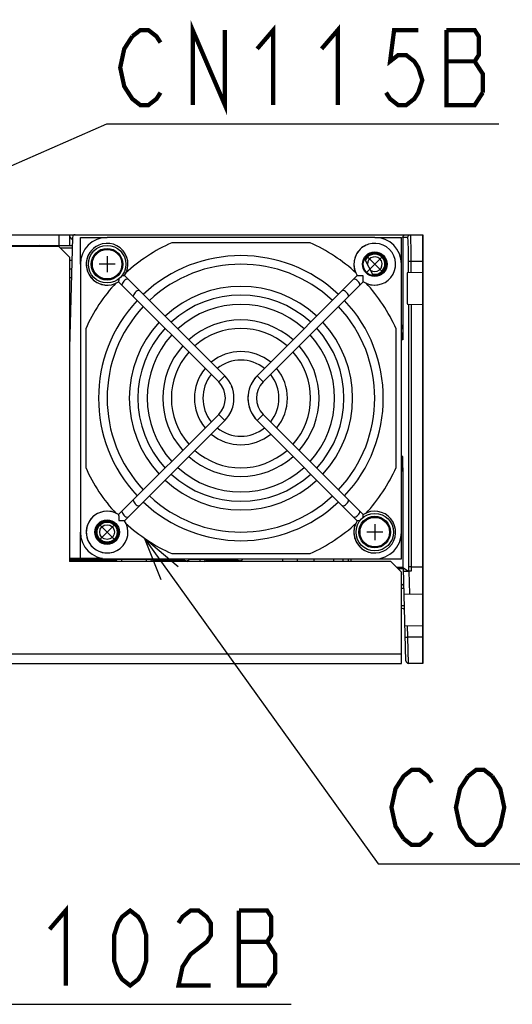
# Model space of a CAD drawing. Extents: x 0 to 1680, y 0 to 1188.
# Tile 16 of 53: x 1387 to 1479, y 328 to 512. Entities that reach past the tile are written whole.
import ezdxf

# ---------------------------------------------------------------- set-up
doc = ezdxf.new("R2010")
doc.units = 0
doc.header["$LTSCALE"] = 92.4
doc.layers.get('0').update_dxf_attribs({"linetype": 'CONTINUOUS'})
for name, color, linetype in [('02___PRT_ALL_AXES', 7, 'CONTINUOUS'), ('03___PRT_ALL_CURVES', 7, 'CONTINUOUS'), ('06__ASM_ALL_SURFS', 7, 'CONTINUOUS'), ('ALL_AXIS', 7, 'CONTINUOUS'), ('ALL_CURVE', 7, 'CONTINUOUS'), ('ALL_FEATURES', 7, 'CONTINUOUS'), ('ALL_NOTE', 7, 'CONTINUOUS')]:
    doc.layers.add(name, color=color, linetype=linetype)

msp = doc.modelspace()

# ---------------------------------------------------------------- linework, layer by layer
at = {"color": 7, "linetype": 'CONTINUOUS'}
msp.add_line((1442.452, 410.723), (1442.452, 411.223), dxfattribs=at)
at = {"layer": '02___PRT_ALL_AXES', "color": 7, "linetype": 'CONTINUOUS'}
msp.add_line((1397.181, 465.323), (1396.796, 465.323), dxfattribs=at)
at = {"layer": '03___PRT_ALL_CURVES', "color": 4, "linetype": 'CONTINUOUS'}
msp.add_line((1462.796, 391.723), (1462.796, 471.723), dxfattribs=at)
at = {"layer": '06__ASM_ALL_SURFS', "color": 7, "linetype": 'CONTINUOUS'}
msp.add_line((1451.901, 467.219), (1453.501, 464.111), dxfattribs=at)
at = {"layer": 'ALL_AXIS', "color": 7, "linetype": 'CONTINUOUS'}
for p, q in [((1453.796, 471.223), (1403.796, 471.223)), ((1398.796, 466.223), (1398.796, 416.223)), ((1458.796, 416.223), (1458.796, 466.223)), ((1403.796, 411.223), (1453.796, 411.223))]:
    msp.add_line(p, q, dxfattribs=at)
for centre, radius in [((1403.796, 466.223), 3.5), ((1403.796, 466.223), 2.95), ((1453.796, 466.223), 2.3), ((1453.796, 416.223), 3.5), ((1453.796, 416.223), 2.95), ((1403.796, 416.223), 2.3)]:
    msp.add_circle(centre, radius, dxfattribs=at)
for centre, radius, start, end in [((1403.796, 466.223), 5, 90, 180), ((1453.796, 466.223), 5, 0, 90), ((1403.796, 466.223), 3.9, 326.837, 303.163), ((1453.796, 466.223), 3.9, 236.837, 213.163), ((1428.796, 441.223), 26.6, 46.72324, 133.27676), ((1428.796, 441.223), 25, 46.83502, 133.16498), ((1428.796, 441.223), 20.85, 47.20499, 132.79501), ((1428.796, 441.223), 26.6, 136.72465, 223.27535), ((1428.796, 441.223), 19.25, 47.38801, 132.61199), ((1428.796, 441.223), 26.6, 316.72465, 43.27535), ((1428.796, 441.223), 25, 136.82681, 223.17319), ((1428.796, 441.223), 25, 316.82681, 43.17319), ((1428.796, 441.223), 14.6, 48.14703, 131.85297), ((1428.796, 441.223), 20.85, 137.19931, 222.80069), ((1428.796, 441.223), 19.25, 137.38336, 222.61664), ((1428.796, 441.223), 13, 48.53037, 131.46963), ((1428.796, 441.223), 19.25, 317.38336, 42.61664), ((1428.796, 441.223), 20.85, 317.19931, 42.80069), ((1428.796, 441.223), 14.6, 138.14981, 221.85019), ((1428.796, 441.223), 14.6, 318.14981, 41.85019), ((1428.796, 441.223), 13, 138.53037, 221.46963), ((1428.796, 441.223), 8.7, 50.28738, 129.71262), ((1428.796, 441.223), 13, 318.53037, 41.46963), ((1428.796, 441.223), 8.7, 140.29868, 219.70132), ((1428.796, 441.223), 7.1, 51.47762, 128.52238), ((1428.796, 441.223), 8.7, 320.29868, 39.70132), ((1428.796, 441.223), 7.1, 141.49753, 218.50247), ((1428.796, 441.223), 7.1, 321.49753, 38.50247), ((1428.796, 441.223), 7.1, 231.47762, 308.52238), ((1428.796, 441.223), 8.7, 230.28738, 309.71262), ((1428.796, 441.223), 14.6, 228.14703, 311.85297), ((1428.796, 441.223), 13, 228.53037, 311.46963), ((1428.796, 441.223), 19.25, 227.38801, 312.61199), ((1428.796, 441.223), 20.85, 227.20499, 312.79501), ((1428.796, 441.223), 25, 226.83502, 313.16498), ((1428.796, 441.223), 26.6, 226.72324, 313.27676), ((1403.796, 416.223), 3.9, 56.837, 33.163), ((1453.796, 416.223), 3.9, 146.837, 123.163), ((1403.796, 416.223), 5, 180, 270), ((1453.796, 416.223), 5, 270, 360)]:
    msp.add_arc(centre, radius, start, end, dxfattribs=at)
at = {"layer": 'ALL_CURVE', "color": 40, "linetype": 'CONTINUOUS'}
for p, q in [((1398.796, 466.223), (1398.796, 471.223)), ((1398.796, 471.223), (1403.796, 471.223)), ((1453.796, 471.223), (1458.796, 471.223)), ((1458.796, 466.223), (1458.796, 471.223)), ((1403.796, 467.723), (1403.796, 464.723)), ((1452.17, 464.596), (1455.422, 467.849)), ((1452.17, 467.849), (1455.422, 464.596)), ((1405.296, 466.223), (1402.296, 466.223)), ((1402.17, 417.849), (1405.422, 414.596)), ((1402.17, 414.596), (1405.422, 417.849)), ((1453.796, 417.723), (1453.796, 414.723)), ((1398.796, 411.223), (1398.796, 416.223)), ((1455.296, 416.223), (1452.296, 416.223)), ((1458.796, 411.223), (1458.796, 416.223)), ((1398.796, 411.223), (1403.796, 411.223)), ((1453.796, 411.223), (1458.796, 411.223))]:
    msp.add_line(p, q, dxfattribs=at)
for centre, radius, start, end in [((1403.796, 466.223), 3.9, 122.17776, 263.71439), ((1403.796, 466.223), 3.9, 108.99027, 109.27183), ((1403.796, 466.223), 3.9, 96.30475, 96.51626), ((1453.796, 466.223), 3.9, 109.74241, 148.42059), ((1453.796, 466.223), 3.9, 148.57121, 161.37162), ((1453.796, 466.223), 3.9, 18.99027, 19.27183), ((1453.796, 466.223), 3.9, 173.71439, 200.34076), ((1403.796, 466.223), 3.9, 264.22489, 276.36781), ((1403.796, 466.223), 3.9, 277.15327, 277.43482), ((1403.796, 466.223), 3.9, 289.21574, 290.13709), ((1453.796, 466.223), 3.9, 236.837, 289.16656), ((1435.966, 441.223), 5.87, 135, 147.79521), ((1421.626, 441.223), 5.87, 19.35381, 22.44388), ((1435.966, 441.223), 5.87, 160.64619, 160.78536), ((1435.966, 441.223), 5.87, 147.91161, 157.4334), ((1421.626, 441.223), 5.87, 11.17697, 11.32954), ((1435.966, 441.223), 5.87, 173.54001, 186.38964), ((1435.966, 441.223), 5.87, 168.67046, 168.82303), ((1421.626, 441.223), 5.87, 337.55612, 340.64619), ((1435.966, 441.223), 5.87, 191.17697, 225), ((1421.626, 441.223), 5.87, 327.91161, 337.4334), ((1403.796, 416.223), 3.9, 82.84673, 289.59178), ((1403.796, 416.223), 3.9, 56.837, 82.56518), ((1453.796, 416.223), 3.9, 109.33287, 110.34076), ((1453.796, 416.223), 3.9, 159.65924, 160.78426), ((1403.796, 416.223), 3.9, 341.37162, 353.43975), ((1453.796, 416.223), 3.9, 173.63219, 185.53226), ((1453.796, 416.223), 3.9, 185.77511, 198.62838), ((1453.796, 416.223), 3.9, 172.56518, 172.84673), ((1403.796, 416.223), 3.9, 302.00572, 315.42148), ((1453.796, 416.223), 3.9, 199.16656, 224.90194), ((1453.796, 416.223), 3.9, 225.07478, 250.25759), ((1453.796, 416.223), 3.9, 250.40822, 250.60436), ((1453.796, 416.223), 3.9, 250.84473, 263.29167), ((1453.796, 416.223), 3.9, 276.30475, 276.51626)]:
    msp.add_arc(centre, radius, start, end, dxfattribs=at)
at = {"layer": 'ALL_FEATURES', "color": 7, "linetype": 'CONTINUOUS'}
for p, q in [((1223.305, 471.723), (1397.796, 471.723)), ((1394.796, 471.723), (1394.796, 469.723)), ((1396.796, 471.723), (1396.796, 469.723)), ((1396.85, 471.398), (1396.796, 471.723)), ((1397.336, 471.236), (1396.796, 450.628)), ((1396.997, 471.122), (1396.85, 471.398)), ((1397.835, 471.723), (1462.796, 471.723)), ((1459.058, 471.223), (1459.058, 454.243)), ((1462.796, 471.723), (1462.796, 391.723)), ((1228.796, 469.723), (1397.296, 469.723)), ((1387.496, 469.723), (1387.492, 469.523)), ((1441.728, 470.223), (1415.864, 470.223)), ((1396.796, 463.723), (1397.139, 463.723)), ((1407.061, 464.089), (1425.777, 445.373)), ((1450.531, 464.089), (1431.815, 445.373)), ((1459.909, 464.672), (1459.882, 464.495)), ((1459.909, 464.672), (1462.796, 464.723)), ((1405.929, 462.958), (1424.645, 444.242)), ((1451.662, 462.958), (1432.946, 444.242)), ((1459.909, 458.773), (1462.796, 458.723)), ((1399.796, 454.155), (1399.796, 428.29)), ((1457.796, 428.29), (1457.796, 454.155)), ((1458.809, 452.038), (1458.796, 452.166)), ((1458.805, 442.954), (1458.809, 452.038)), ((1405.929, 419.487), (1424.645, 438.203)), ((1432.946, 438.203), (1451.662, 419.487)), ((1407.061, 418.356), (1425.777, 437.072)), ((1431.815, 437.072), (1450.531, 418.356)), ((1459.058, 428.202), (1459.058, 409.635)), ((1415.864, 412.223), (1441.728, 412.223)), ((1396.796, 411.386), (1397.118, 411.323)), ((1397.035, 411.223), (1396.796, 411.178)), ((1397.031, 411.223), (1403.796, 411.223)), ((1402.908, 411.323), (1397.118, 411.323)), ((1405.49, 411.11), (1405.487, 411.223)), ((1412.102, 411.11), (1412.105, 411.223)), ((1419.1, 411.223), (1418.935, 410.897)), ((1422.102, 411.11), (1422.105, 411.223)), ((1429.1, 411.223), (1428.935, 410.897)), ((1436.596, 410.723), (1436.596, 411.223)), ((1439.321, 411.223), (1439.317, 410.723)), ((1446.144, 410.723), (1446.135, 411.223)), ((1459.058, 409.635), (1457.883, 409.635)), ((1458.113, 409.405), (1459.166, 409.405)), ((1459.058, 409.635), (1460.092, 408.946)), ((1459.616, 392.21), (1459.166, 409.405)), ((1460.592, 408.937), (1460.178, 408.937)), ((1460.592, 409.723), (1462.796, 409.723)), ((1459.29, 404.661), (1462.796, 404.723)), ((1458.872, 402.023), (1458.796, 402.023)), ((1458.872, 402.023), (1459.118, 401.958)), ((1459.444, 398.781), (1462.796, 398.723)), ((1462.796, 391.723), (1460.116, 391.723))]:
    msp.add_line(p, q, dxfattribs=at)
at = {"layer": 'ALL_FEATURES', "color": 9, "linetype": 'CONTINUOUS'}
for p, q in [((1459.975, 471.223), (1459.058, 471.223)), ((1395.009, 469.309), (1397.307, 469.309)), ((1396.796, 466.975), (1397.224, 466.975)), ((1460.092, 464.675), (1460.092, 466.723)), ((1462.796, 466.723), (1460.092, 466.723)), ((1460.592, 464.684), (1460.592, 466.723)), ((1460.092, 458.77), (1460.092, 409.727)), ((1460.592, 458.761), (1460.592, 409.723)), ((1459.058, 454.243), (1458.796, 454.131)), ((1459.045, 452.087), (1458.809, 452.038)), ((1425.777, 445.373), (1424.645, 444.242)), ((1432.946, 444.242), (1431.815, 445.373)), ((1425.777, 437.072), (1424.645, 438.203)), ((1432.946, 438.203), (1431.815, 437.072)), ((1459.045, 430.358), (1458.796, 430.409)), ((1458.796, 428.315), (1459.058, 428.202)), ((1397.119, 411.292), (1396.796, 411.292)), ((1404.507, 410.897), (1396.796, 410.897)), ((1396.949, 411.254), (1397.045, 411.23)), ((1397.032, 411.223), (1397.036, 411.223)), ((1397.035, 411.223), (1403.796, 411.223)), ((1397.118, 411.323), (1397.119, 411.292)), ((1404.507, 410.897), (1404.499, 411.223)), ((1404.507, 410.897), (1404.507, 410.723)), ((1406.49, 411.11), (1406.487, 411.223)), ((1406.49, 411.11), (1406.49, 410.723)), ((1411.102, 411.11), (1406.49, 411.11)), ((1411.102, 411.11), (1411.105, 411.223)), ((1411.102, 411.11), (1411.102, 410.723)), ((1413.093, 411.223), (1413.085, 410.897)), ((1413.085, 410.897), (1413.085, 410.723)), ((1418.043, 410.897), (1413.085, 410.897)), ((1418.225, 411.256), (1418.043, 410.897)), ((1418.043, 410.897), (1418.043, 410.723)), ((1421.102, 411.11), (1419.042, 411.11)), ((1421.102, 411.11), (1421.105, 411.223)), ((1421.102, 411.11), (1421.102, 410.723)), ((1423.093, 411.223), (1423.085, 410.897)), ((1423.085, 410.897), (1423.085, 410.723)), ((1428.043, 410.897), (1423.085, 410.897)), ((1428.225, 411.256), (1428.043, 410.897)), ((1428.043, 410.897), (1428.043, 410.723)), ((1447.822, 411.223), (1447.822, 410.723)), ((1448.821, 411.223), (1448.821, 410.705)), ((1448.914, 410.723), (1448.914, 411.223)), ((1449.414, 410.723), (1449.414, 411.223)), ((1460.092, 409.727), (1460.092, 408.946)), ((1460.178, 408.937), (1460.289, 404.679)), ((1460.592, 409.723), (1460.592, 408.937)), ((1460, 396.635), (1459.944, 398.772)), ((1460.116, 391.723), (1460, 396.635)), ((1462.796, 396.635), (1460, 396.635)), ((1228.796, 393.523), (1458.796, 393.523))]:
    msp.add_line(p, q, dxfattribs=at)
at = {"layer": 'ALL_FEATURES', "color": 3, "linetype": 'CONTINUOUS'}
for p, q in [((1394.796, 469.523), (1377.796, 469.523)), ((1396.796, 467.523), (1394.796, 469.523)), ((1396.796, 467.523), (1396.796, 410.723)), ((1456.796, 410.723), (1396.796, 410.723)), ((1458.796, 408.723), (1456.796, 410.723)), ((1458.796, 391.723), (1458.796, 408.723)), ((1228.796, 391.723), (1458.796, 391.723))]:
    msp.add_line(p, q, dxfattribs=at)
at = {"layer": 'ALL_FEATURES', "color": 7, "linetype": 'CONTINUOUS'}
for points in [[(1397.325, 470.853), (1397.219, 470.906), (1396.997, 471.122)], [(1459.058, 471.223), (1459.125, 471.473), (1459.308, 471.656), (1459.558, 471.723)], [(1391.508, 469.523), (1391.333, 469.669), (1391.107, 469.723)], [(1405.973, 463.511), (1405.97, 463.459), (1405.956, 463.246), (1405.942, 463.089), (1405.933, 462.99), (1405.929, 462.958)], [(1407.061, 464.089), (1407.028, 464.086), (1406.929, 464.076), (1406.77, 464.063), (1406.557, 464.048), (1406.508, 464.046)], [(1407.746, 463.404), (1407.642, 463.449), (1407.492, 463.431), (1407.314, 463.355), (1407.125, 463.23), (1406.946, 463.072)], [(1450.645, 463.072), (1450.467, 463.23), (1450.277, 463.355), (1450.1, 463.431), (1449.95, 463.449), (1449.845, 463.404)], [(1451.604, 464.031), (1451.296, 464.036), (1451.032, 464.048), (1450.819, 464.063), (1450.662, 464.076), (1450.564, 464.086), (1450.531, 464.089)], [(1451.662, 462.958), (1451.659, 462.99), (1451.65, 463.09), (1451.636, 463.248), (1451.621, 463.461), (1451.609, 463.724), (1451.604, 464.031)], [(1459.882, 464.495), (1459.859, 463.979), (1459.842, 463.201), (1459.833, 462.229), (1459.833, 461.216), (1459.842, 460.244), (1459.859, 459.467), (1459.882, 458.951), (1459.909, 458.773)], [(1406.946, 463.072), (1406.789, 462.894), (1406.663, 462.704), (1406.588, 462.526), (1406.57, 462.376), (1406.615, 462.272)], [(1409.868, 461.282), (1409.763, 461.327), (1409.613, 461.31), (1409.436, 461.234), (1409.246, 461.108), (1409.068, 460.951)], [(1448.524, 460.951), (1448.345, 461.108), (1448.156, 461.234), (1447.978, 461.31), (1447.828, 461.327), (1447.724, 461.282)], [(1450.977, 462.272), (1451.022, 462.376), (1451.004, 462.526), (1450.928, 462.704), (1450.803, 462.894), (1450.645, 463.072)], [(1409.068, 460.951), (1408.91, 460.772), (1408.785, 460.583), (1408.709, 460.405), (1408.691, 460.255), (1408.736, 460.151)], [(1448.856, 460.151), (1448.901, 460.255), (1448.883, 460.405), (1448.807, 460.583), (1448.682, 460.772), (1448.524, 460.951)], [(1459.058, 454.243), (1459.056, 453.747), (1459.054, 453.222), (1459.05, 452.668), (1459.045, 452.087)], [(1459.058, 428.202), (1459.056, 428.696), (1459.054, 429.22), (1459.05, 429.774), (1459.045, 430.358)], [(1408.736, 422.294), (1408.691, 422.19), (1408.709, 422.04), (1408.785, 421.863), (1408.91, 421.673), (1409.068, 421.494)], [(1409.068, 421.494), (1409.246, 421.337), (1409.436, 421.212), (1409.613, 421.136), (1409.763, 421.118), (1409.868, 421.163)], [(1447.724, 421.163), (1447.828, 421.118), (1447.978, 421.136), (1448.156, 421.212), (1448.345, 421.337), (1448.524, 421.494)], [(1448.524, 421.494), (1448.682, 421.673), (1448.807, 421.863), (1448.883, 422.04), (1448.901, 422.19), (1448.856, 422.294)], [(1405.929, 419.487), (1405.933, 419.455), (1405.942, 419.356), (1405.956, 419.197), (1405.971, 418.984), (1405.983, 418.721), (1405.988, 418.415)], [(1406.615, 420.173), (1406.57, 420.069), (1406.588, 419.919), (1406.663, 419.741), (1406.789, 419.552), (1406.946, 419.373)], [(1406.946, 419.373), (1407.125, 419.215), (1407.314, 419.09), (1407.492, 419.014), (1407.642, 418.996), (1407.746, 419.042)], [(1449.845, 419.042), (1449.95, 418.996), (1450.1, 419.014), (1450.277, 419.09), (1450.467, 419.215), (1450.645, 419.373)], [(1450.645, 419.373), (1450.803, 419.552), (1450.928, 419.741), (1451.004, 419.919), (1451.022, 420.069), (1450.977, 420.173)], [(1451.619, 418.934), (1451.621, 418.986), (1451.636, 419.199), (1451.65, 419.356), (1451.659, 419.455), (1451.662, 419.487)], [(1405.988, 418.415), (1406.295, 418.409), (1406.559, 418.397), (1406.773, 418.382), (1406.93, 418.369), (1407.028, 418.359), (1407.061, 418.356)], [(1450.531, 418.356), (1450.564, 418.359), (1450.663, 418.369), (1450.822, 418.383), (1451.035, 418.397), (1451.084, 418.4)], [(1397.119, 411.292), (1396.809, 411.349), (1396.796, 411.356)], [(1459.177, 408.955), (1459.254, 408.948), (1459.47, 408.942), (1459.795, 408.939), (1460.178, 408.937)], [(1460.592, 409.721), (1460.346, 409.721), (1460.164, 409.724), (1460.092, 409.727)], [(1460.592, 408.937), (1460.401, 408.938), (1460.243, 408.94), (1460.135, 408.943), (1460.092, 408.946)], [(1459.118, 401.958), (1459.3, 401.78), (1459.307, 401.756)], [(1459.118, 401.958), (1459.124, 401.955), (1459.142, 401.943), (1459.156, 401.933), (1459.171, 401.921), (1459.192, 401.904), (1459.216, 401.88)], [(1459.144, 401.941), (1459.19, 401.905), (1459.225, 401.868)], [(1459.216, 401.88), (1459.244, 401.849), (1459.274, 401.811)], [(1459.274, 401.811), (1459.303, 401.765), (1459.307, 401.756)]]:
    msp.add_lwpolyline(points, dxfattribs=at)
at = {"layer": 'ALL_FEATURES', "color": 9, "linetype": 'CONTINUOUS'}
for points in [[(1459.975, 471.223), (1460.042, 471.473), (1460.225, 471.656), (1460.474, 471.723)], [(1460.092, 466.723), (1460.087, 468.017), (1460.073, 469.191), (1460.053, 470.095), (1460.03, 470.696), (1460.005, 471.073), (1459.975, 471.223)], [(1460.592, 466.723), (1460.587, 468.161), (1460.573, 469.465), (1460.552, 470.47), (1460.53, 471.138), (1460.505, 471.556), (1460.474, 471.723)], [(1459.045, 452.087), (1458.942, 453.096), (1458.796, 453.561)], [(1458.796, 428.884), (1458.942, 429.35), (1459.045, 430.358)], [(1397.045, 411.23), (1397.043, 411.227), (1397.035, 411.223)], [(1405.49, 411.109), (1405.453, 411.048), (1405.344, 410.993), (1405.18, 410.949), (1404.976, 410.918), (1404.747, 410.901), (1404.507, 410.897)], [(1406.49, 411.11), (1406.253, 411.107), (1406.041, 411.105), (1405.866, 411.104), (1405.731, 411.104), (1405.634, 411.105), (1405.567, 411.106), (1405.523, 411.107), (1405.498, 411.108), (1405.49, 411.11)], [(1412.102, 411.11), (1412.073, 411.107), (1411.995, 411.105), (1411.883, 411.104), (1411.753, 411.104), (1411.619, 411.105), (1411.486, 411.106), (1411.356, 411.107), (1411.229, 411.108), (1411.102, 411.11)], [(1413.085, 410.897), (1412.796, 410.903), (1412.531, 410.929), (1412.308, 410.974), (1412.155, 411.036), (1412.102, 411.11)], [(1418.213, 410.869), (1418.125, 410.882), (1418.043, 410.897)], [(1418.935, 410.897), (1418.896, 410.865), (1418.826, 410.844), (1418.733, 410.834), (1418.628, 410.832), (1418.518, 410.836), (1418.41, 410.844), (1418.308, 410.856), (1418.213, 410.869)], [(1422.102, 411.11), (1422.073, 411.107), (1421.995, 411.105), (1421.883, 411.104), (1421.753, 411.104), (1421.619, 411.105), (1421.486, 411.106), (1421.356, 411.107), (1421.229, 411.108), (1421.102, 411.11)], [(1423.085, 410.897), (1422.796, 410.903), (1422.531, 410.929), (1422.308, 410.974), (1422.155, 411.036), (1422.102, 411.11)], [(1428.213, 410.869), (1428.125, 410.882), (1428.043, 410.897)], [(1428.935, 410.897), (1428.896, 410.865), (1428.826, 410.844), (1428.733, 410.834), (1428.628, 410.832), (1428.518, 410.836), (1428.41, 410.844), (1428.308, 410.856), (1428.213, 410.869)], [(1458.796, 405.758), (1458.968, 405.76), (1459.185, 405.757), (1459.261, 405.749)], [(1458.796, 402.518), (1459.053, 402.52), (1459.27, 402.518), (1459.346, 402.51)], [(1458.796, 402.069), (1458.799, 402.067), (1458.85, 402.035), (1458.872, 402.023)], [(1459.5, 396.631), (1459.567, 396.628), (1459.75, 396.63), (1460, 396.635)]]:
    msp.add_lwpolyline(points, dxfattribs=at)
at = {"layer": 'ALL_FEATURES', "color": 7, "linetype": 'CONTINUOUS'}
for centre, radius in [((1403.796, 466.223), 2.8), ((1453.796, 466.223), 2.15), ((1453.796, 416.223), 2.8), ((1403.796, 416.223), 2.15), ((1403.796, 416.223), 2)]:
    msp.add_circle(centre, radius, dxfattribs=at)
at = {"layer": 'ALL_FEATURES', "color": 9, "linetype": 'CONTINUOUS'}
for centre, radius in [((1403.796, 466.223), 2.755), ((1403.796, 416.223), 1.882), ((1403.796, 416.223), 1.382), ((1453.796, 416.223), 2.755)]:
    msp.add_circle(centre, radius, dxfattribs=at)
at = {"layer": 'ALL_FEATURES', "color": 7, "linetype": 'CONTINUOUS'}
for centre, radius, start, end in [((1397.835, 471.223), 0.5, 90, 178.5), ((1403.796, 466.223), 3.9, 326.837, 303.163), ((1428.796, 441.223), 31.753, 114.03398, 132.70081), ((1428.796, 441.223), 31.753, 47.29919, 65.96602), ((1453.796, 466.223), 3.9, 236.837, 213.163), ((1453.796, 466.223), 2, 258.46227, 155.42753), ((1428.796, 441.223), 31.753, 137.29919, 155.96602), ((1428.796, 441.223), 31.753, 24.03398, 42.70081), ((1428.796, 441.223), 17.5, 47.6274, 132.3726), ((1428.796, 441.223), 17.5, 137.6274, 222.3726), ((1428.796, 441.223), 17.5, 317.6274, 42.3726), ((1421.626, 441.223), 5.87, 315, 45), ((1435.966, 441.223), 5.87, 135, 225), ((1421.626, 441.223), 4.27, 315, 45), ((1435.966, 441.223), 4.27, 135, 225), ((1428.796, 441.223), 31.753, 204.03398, 222.70081), ((1428.796, 441.223), 17.5, 227.6274, 312.3726), ((1428.796, 441.223), 31.753, 317.29919, 335.96602), ((1403.796, 416.223), 3.9, 56.837, 33.163), ((1453.796, 416.223), 3.9, 146.837, 123.163), ((1428.796, 441.223), 31.753, 227.29919, 245.96602), ((1428.796, 441.223), 31.753, 294.03398, 312.70081), ((1405.99, 411.123), 0.5, 181.5, 234.65877), ((1411.602, 411.123), 0.5, 305.34054, 358.5), ((1418.489, 411.123), 0.5, 305.71539, 333.14558), ((1421.602, 411.123), 0.5, 305.34054, 358.5), ((1428.489, 411.123), 0.5, 305.71539, 333.14558), ((1458.262, 405.723), 1, 23.35752, 57.02048), ((1460.116, 392.223), 0.5, 181.5, 270)]:
    msp.add_arc(centre, radius, start, end, dxfattribs=at)
at = {"layer": 'ALL_FEATURES', "color": 9, "linetype": 'CONTINUOUS'}
for centre, radius, start, end in [((1453.796, 466.223), 1.882, 255.95454, 158.21048), ((1453.796, 466.223), 1.382, 232.46763, 180), ((1428.796, 441.223), 32.987, 23.45323, 24.43206), ((1428.796, 441.223), 32.987, 335.56517, 336.54677)]:
    msp.add_arc(centre, radius, start, end, dxfattribs=at)
at = {"layer": 'ALL_NOTE', "color": 2, "linetype": 'CONTINUOUS'}
for p, q in [((1331.669, 460.792), (1403.738, 492.416)), ((1403.738, 492.416), (1404.738, 492.416)), ((1404.738, 492.416), (1476.978, 492.416)), ((1410.803, 415.06), (1454.416, 354.337)), ((1454.416, 354.337), (1455.416, 354.337)), ((1455.416, 354.337), (1587.856, 354.337)), ((1365.963, 328.095), (1438.203, 328.095))]:
    msp.add_line(p, q, dxfattribs=at)
at = {"layer": 'ALL_NOTE', "color": 2, "linetype": 'CONTINUOUS', "const_width": 0.8}
for points in [[(1419.788, 495.916), (1419.788, 509.916), (1425.808, 495.916), (1425.808, 509.916)], [(1431.828, 506.416), (1434.838, 509.916), (1434.838, 495.916)], [(1443.868, 506.416), (1446.878, 509.916), (1446.878, 495.916)], [(1413.768, 498.25), (1413.016, 497.083), (1411.511, 495.916), (1410.006, 495.916), (1408.501, 497.083), (1407.748, 498.25), (1406.996, 499.416), (1406.243, 502.916), (1406.996, 506.416), (1408.501, 508.75)], [(1408.501, 508.75), (1410.006, 509.916), (1411.511, 509.916), (1413.016, 508.75), (1413.768, 507.583)], [(1461.928, 509.916), (1457.413, 509.916), (1456.661, 504.083), (1458.166, 505.25), (1459.671, 505.25), (1461.176, 504.083), (1461.928, 502.916), (1462.681, 500.583), (1461.928, 498.25), (1461.176, 497.083), (1459.671, 495.916), (1458.166, 495.916), (1456.661, 497.083), (1455.908, 498.25)], [(1467.196, 509.916), (1467.196, 495.916), (1472.463, 495.916), (1473.968, 498.25)], [(1473.968, 498.25), (1473.968, 501.75), (1473.216, 502.916), (1472.463, 504.083), (1473.216, 505.25), (1473.216, 508.75), (1472.463, 509.916), (1467.196, 509.916)], [(1467.196, 504.083), (1472.463, 504.083)], [(1459.179, 359.004), (1457.674, 361.337), (1456.921, 364.837), (1457.674, 368.337), (1458.426, 369.504), (1459.179, 370.671), (1460.684, 371.837), (1462.189, 371.837), (1463.694, 370.671), (1464.446, 369.504)], [(1471.219, 370.671), (1472.724, 371.837), (1474.229, 371.837), (1475.734, 370.671)], [(1476.486, 360.171), (1475.734, 359.004), (1474.229, 357.837), (1472.724, 357.837), (1471.219, 359.004), (1470.466, 360.171), (1469.714, 361.337), (1468.961, 364.837), (1469.714, 368.337), (1471.219, 370.671)], [(1475.734, 370.671), (1477.239, 368.337), (1477.991, 364.837), (1477.239, 361.337), (1476.486, 360.171)], [(1464.446, 360.171), (1463.694, 359.004), (1462.189, 357.837), (1460.684, 357.837), (1459.179, 359.004)], [(1393.053, 342.095), (1396.063, 345.595), (1396.063, 331.595)], [(1408.103, 331.595), (1406.598, 332.762), (1405.846, 333.929), (1405.093, 336.262), (1405.093, 340.929), (1405.846, 343.262), (1406.598, 344.429), (1408.103, 345.595), (1409.608, 344.429), (1410.361, 343.262), (1411.113, 340.929), (1411.113, 336.262), (1410.361, 333.929), (1409.608, 332.762), (1408.103, 331.595)], [(1417.133, 343.262), (1417.886, 344.429), (1419.391, 345.595), (1420.896, 345.595), (1422.401, 344.429), (1423.153, 343.262), (1423.153, 340.929), (1422.401, 339.762), (1420.896, 338.595), (1419.391, 337.429), (1417.886, 335.095), (1417.133, 331.595), (1423.153, 331.595)], [(1428.421, 345.595), (1428.421, 331.595), (1433.688, 331.595)], [(1433.688, 331.595), (1435.193, 333.929), (1435.193, 337.429), (1434.441, 338.595), (1433.688, 339.762), (1434.441, 340.929), (1434.441, 344.429), (1433.688, 345.595), (1428.421, 345.595)], [(1428.421, 339.762), (1433.688, 339.762)]]:
    msp.add_lwpolyline(points, dxfattribs=at)
at = {"layer": 'ALL_NOTE', "color": 2, "linetype": 'CONTINUOUS'}
msp.add_lwpolyline([(1417.094, 409.729), (1410.803, 415.06), (1413.846, 407.395)], dxfattribs=at)

doc.saveas('drawing.dxf')
